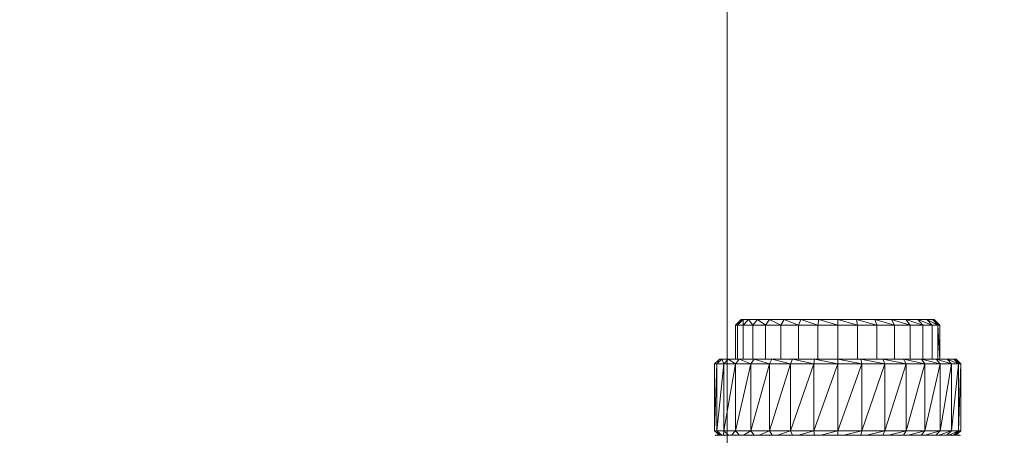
# Model space of a CAD drawing. Header units: millimetres. Extents: x -2532 to 181134, y -4151 to 53885.
# Tile 107 of 220: x 19150 to 19252, y 2889 to 2932. Entities that reach past the tile are written whole.
import ezdxf

# ---------------------------------------------------------------- set-up
doc = ezdxf.new("R2010")
doc.units = ezdxf.units.MM
doc.header["$MEASUREMENT"] = 0
for name, color, linetype in [('AR - Mööbel', 7, 'Continuous'), ('SA - tähistused - valgustus', 7, 'Continuous'), ('SA - valgustid', 7, 'Continuous')]:
    doc.layers.add(name, color=color, linetype=linetype)
for name, color, linetype, lineweight in [('AR - Mööbel_Pen_No__4', 8, 'Continuous', 13), ('SA - tähistused - valgustus_Pen_No__105', 30, 'Continuous', 5), ('SA - valgustid_Pen_No__203', 30, 'Continuous', 15)]:
    doc.layers.add(name, color=color, linetype=linetype, lineweight=lineweight)
doc.styles.add('GENERATED_STYLE_3', font='txt')
doc.dimstyles.new('GENERATED_STYLE__1', dxfattribs={"dimtxt": 150, "dimasz": 76, "dimexe": 0.18, "dimexo": 0.0625, "dimgap": 0.09, "dimtad": 1, "dimdec": 0, "dimzin": 0, "dimdsep": 46, "dimtxsty": 'GENERATED_STYLE_3', "dimblk": 'ARROWHEAD_2', "dimblk1": 'ARROWHEAD_2', "dimblk2": 'ARROWHEAD_2', "dimcen": 0.09, "dimse1": 1, "dimse2": 1, "dimclrd": 256, "dimclre": 256, "dimclrt": 256, "dimadec": 0, "dimazin": 0, "dimtfac": 1, "dimtdec": 4, "dimtmove": 0, "dimatfit": 3, "dimfxl": 0, "dimtolj": 1, "dimtzin": 0, "dimarcsym": 0})
doc.dimstyles.new('GENERATED_STYLE__2', dxfattribs={"dimtxt": 150, "dimasz": 76, "dimexe": 0.18, "dimexo": 0.0625, "dimgap": 0.09, "dimtad": 1, "dimtih": 1, "dimtoh": 1, "dimdec": 0, "dimzin": 0, "dimdsep": 46, "dimtxsty": 'GENERATED_STYLE_3', "dimblk": 'ARROWHEAD_2', "dimblk1": 'ARROWHEAD_2', "dimblk2": 'ARROWHEAD_2', "dimcen": 0.09, "dimse1": 1, "dimse2": 1, "dimclrd": 256, "dimclre": 256, "dimclrt": 256, "dimadec": 0, "dimazin": 0, "dimtfac": 1, "dimtdec": 4, "dimtmove": 0, "dimatfit": 3, "dimfxl": 0, "dimtolj": 1, "dimtzin": 0, "dimarcsym": 0})

# ---------------------------------------------------------------- blocks, each defined once
blk = doc.blocks.new('Sofa 22')
at = {"layer": 'AR - Mööbel_Pen_No__4', "linetype": 'Continuous'}
blk.add_line((2010, 810), (0, 810), dxfattribs=at)
blk = doc.blocks.new('DP7219lamp')
at = {"layer": 'SA - valgustid_Pen_No__203', "linetype": 'Continuous'}
for p, q in [((-30.18, -263.54), (-29.67, -263.06)), ((-29.49, -263.06), (-30.18, -263.54)), ((-30.18, -270.49), (-30.18, -263.54)), ((-29.93, -263.54), (-30.18, -263.54)), ((-30.18, -270.49), (-29.93, -263.54)), ((-30.09, -263.06), (-30.14, -263.05)), ((-29.84, -263.06), (-30.09, -263.06)), ((-29.93, -263.54), (-29.43, -263.06)), ((-28.93, -263.06), (-29.93, -263.54)), ((-29.93, -270.49), (-29.93, -263.54)), ((-29.2, -263.54), (-29.93, -263.54)), ((-29.93, -270.49), (-29.2, -263.54)), ((-29.84, -263.06), (-29.89, -263.05)), ((-29.12, -263.06), (-29.84, -263.06)), ((-29.2, -263.54), (-28.73, -263.06)), ((-27.91, -263.06), (-29.2, -263.54)), ((-29.2, -270.49), (-29.2, -263.54)), ((-28.02, -263.54), (-29.2, -263.54)), ((-29.2, -270.49), (-28.02, -263.54)), ((-29.12, -263.06), (-29.17, -263.05)), ((-27.95, -263.06), (-29.12, -263.06)), ((-28.02, -263.54), (-27.6, -263.06)), ((-26.49, -263.06), (-28.02, -263.54)), ((-28.02, -270.49), (-28.02, -263.54)), ((-26.44, -263.54), (-28.02, -263.54)), ((-28.02, -270.49), (-26.44, -263.54)), ((-27.95, -263.06), (-27.99, -263.05)), ((-26.37, -263.06), (-27.95, -263.06)), ((-26.44, -263.54), (-26.08, -263.06)), ((-24.73, -263.06), (-26.44, -263.54)), ((-26.44, -270.49), (-26.44, -263.54)), ((-24.5, -263.54), (-26.44, -263.54)), ((-26.44, -270.49), (-24.5, -263.54)), ((-26.37, -263.06), (-26.41, -263.05)), ((-24.45, -263.06), (-26.37, -263.06)), ((-24.5, -263.54), (-24.22, -263.06)), ((-22.68, -263.06), (-24.5, -263.54)), ((-24.5, -270.49), (-24.5, -263.54)), ((-22.29, -263.54), (-24.5, -263.54)), ((-24.5, -270.49), (-22.29, -263.54)), ((-24.45, -263.06), (-24.48, -263.05)), ((-22.26, -263.06), (-24.45, -263.06)), ((-22.29, -263.54), (-22.1, -263.06)), ((-20.42, -263.06), (-22.29, -263.54)), ((-22.29, -270.49), (-22.29, -263.54)), ((-19.9, -263.54), (-22.29, -263.54)), ((-22.29, -270.49), (-19.9, -263.54)), ((-22.26, -263.06), (-22.28, -263.05)), ((-19.88, -263.06), (-22.26, -263.06)), ((-19.9, -263.54), (-19.8, -263.06)), ((-18.05, -263.06), (-19.9, -263.54)), ((-19.9, -270.49), (-19.9, -263.54)), ((-17.4, -263.54), (-19.9, -263.54)), ((-19.9, -270.49), (-17.4, -263.54)), ((-19.88, -263.06), (-19.89, -263.05)), ((-17.4, -263.06), (-19.88, -263.06)), ((-17.4, -263.05), (-14.93, -263.06)), ((-17.4, -263.05), (-17.4, -263.06)), ((-14.93, -263.06), (-17.4, -263.06)), ((-15.66, -263.06), (-17.4, -263.54)), ((-17.4, -263.06), (-17.4, -263.54)), ((-14.91, -263.54), (-17.4, -263.54)), ((-17.4, -263.54), (-17.4, -270.49)), ((-17.4, -270.49), (-14.91, -263.54)), ((-14.91, -263.54), (-15.01, -263.06)), ((-14.93, -263.06), (-14.92, -263.05)), ((-12.55, -263.06), (-14.93, -263.06)), ((-14.92, -263.05), (-12.55, -263.06)), ((-13.34, -263.06), (-14.91, -263.54)), ((-14.91, -270.49), (-14.91, -263.54)), ((-12.51, -263.54), (-14.91, -263.54)), ((-14.91, -270.49), (-12.51, -263.54)), ((-12.51, -263.54), (-12.71, -263.06)), ((-12.55, -263.06), (-12.53, -263.05)), ((-10.36, -263.06), (-12.55, -263.06)), ((-12.53, -263.05), (-10.36, -263.06)), ((-11.17, -263.06), (-12.51, -263.54)), ((-12.51, -270.49), (-12.51, -263.54)), ((-10.31, -263.54), (-12.51, -263.54)), ((-12.51, -270.49), (-10.31, -263.54)), ((-10.31, -263.54), (-10.59, -263.06)), ((-10.36, -263.06), (-10.33, -263.05)), ((-8.43, -263.06), (-10.36, -263.06)), ((-10.33, -263.05), (-8.43, -263.06)), ((-9.24, -263.06), (-10.31, -263.54)), ((-10.31, -270.49), (-10.31, -263.54)), ((-8.37, -263.54), (-10.31, -263.54)), ((-10.31, -270.49), (-8.37, -263.54)), ((-8.37, -263.54), (-8.73, -263.06)), ((-8.43, -263.06), (-8.4, -263.05)), ((-6.86, -263.06), (-8.43, -263.06)), ((-8.4, -263.05), (-6.86, -263.06)), ((-7.62, -263.06), (-8.37, -263.54)), ((-8.37, -270.49), (-8.37, -263.54)), ((-6.78, -263.54), (-8.37, -263.54)), ((-8.37, -270.49), (-6.78, -263.54)), ((-6.78, -263.54), (-7.21, -263.06)), ((-6.86, -263.06), (-6.81, -263.05)), ((-5.68, -263.06), (-6.86, -263.06)), ((-6.81, -263.05), (-5.68, -263.06)), ((-6.38, -263.06), (-6.78, -263.54)), ((-6.78, -270.49), (-6.78, -263.54)), ((-5.6, -263.54), (-6.78, -263.54)), ((-6.78, -270.49), (-5.6, -263.54)), ((-5.6, -263.54), (-6.07, -263.06)), ((-5.68, -263.06), (-5.64, -263.05)), ((-4.96, -263.06), (-5.68, -263.06)), ((-5.64, -263.05), (-4.96, -263.06)), ((-5.56, -263.06), (-5.6, -263.54)), ((-5.6, -270.49), (-5.6, -263.54)), ((-4.87, -263.54), (-5.6, -263.54)), ((-5.6, -270.49), (-4.87, -263.54)), ((-4.87, -263.54), (-5.37, -263.06)), ((-5.2, -263.06), (-4.87, -263.54)), ((-4.63, -263.54), (-5.14, -263.06)), ((-4.96, -263.06), (-4.91, -263.05)), ((-4.72, -263.06), (-4.96, -263.06)), ((-4.91, -263.05), (-4.72, -263.06)), ((-4.87, -270.49), (-4.87, -263.54)), ((-4.63, -263.54), (-4.87, -263.54)), ((-4.87, -270.49), (-4.63, -263.54)), ((-4.72, -263.06), (-4.67, -263.05)), ((-4.63, -270.49), (-4.63, -263.54)), ((-30.18, -270.49), (-29.93, -270.49)), ((-30.18, -270.49), (-29.45, -270.98)), ((-30.18, -270.49), (-29.69, -270.98)), ((-29.93, -270.49), (-29.2, -270.49)), ((-29.93, -270.49), (-28.75, -270.98)), ((-29.93, -270.49), (-29.45, -270.98)), ((-29.2, -270.49), (-28.02, -270.49)), ((-29.2, -270.49), (-27.62, -270.98)), ((-29.2, -270.49), (-28.75, -270.98)), ((-28.02, -270.49), (-26.44, -270.49)), ((-28.02, -270.49), (-26.09, -270.98)), ((-28.02, -270.49), (-27.62, -270.98)), ((-26.44, -270.49), (-24.5, -270.49)), ((-26.44, -270.49), (-24.23, -270.98)), ((-26.44, -270.49), (-26.09, -270.98)), ((-24.5, -270.49), (-22.29, -270.49)), ((-24.5, -270.49), (-22.1, -270.98)), ((-24.5, -270.49), (-24.23, -270.98)), ((-22.29, -270.49), (-19.9, -270.49)), ((-22.29, -270.49), (-19.8, -270.98)), ((-22.29, -270.49), (-22.1, -270.98)), ((-19.9, -270.49), (-17.4, -270.49)), ((-19.9, -270.49), (-17.4, -270.98)), ((-19.9, -270.49), (-19.8, -270.98)), ((-17.4, -270.49), (-14.91, -270.49)), ((-17.4, -270.49), (-15.01, -270.98)), ((-17.4, -270.98), (-17.4, -270.49)), ((-15.01, -270.98), (-14.91, -270.49)), ((-14.91, -270.49), (-12.51, -270.49)), ((-14.91, -270.49), (-12.7, -270.98)), ((-12.7, -270.98), (-12.51, -270.49)), ((-12.51, -270.49), (-10.31, -270.49)), ((-12.51, -270.49), (-10.58, -270.98)), ((-10.58, -270.98), (-10.31, -270.49)), ((-10.31, -270.49), (-8.37, -270.49)), ((-10.31, -270.49), (-8.72, -270.98)), ((-8.72, -270.98), (-8.37, -270.49)), ((-8.37, -270.49), (-6.78, -270.49)), ((-8.37, -270.49), (-7.19, -270.98)), ((-7.19, -270.98), (-6.78, -270.49)), ((-6.78, -270.49), (-5.6, -270.49)), ((-6.78, -270.49), (-6.05, -270.98)), ((-6.05, -270.98), (-5.6, -270.49)), ((-5.6, -270.49), (-4.87, -270.49)), ((-5.6, -270.49), (-5.36, -270.98)), ((-5.36, -270.98), (-4.87, -270.49)), ((-5.12, -270.98), (-4.63, -270.49)), ((-4.87, -270.49), (-5.12, -270.98)), ((-4.87, -270.49), (-4.63, -270.49)), ((-29.45, -270.98), (-29.69, -270.98)), ((-28.75, -270.98), (-29.45, -270.98)), ((-27.62, -270.98), (-28.75, -270.98)), ((-28.01, -270.98), (-27.81, -274.52)), ((-28.01, -270.98), (-28.01, -274.52)), ((-27.81, -274.52), (-27.81, -270.98)), ((-26.09, -270.98), (-27.62, -270.98)), ((-27.21, -274.52), (-27.21, -270.98)), ((-26.23, -274.52), (-26.23, -270.98)), ((-24.23, -270.98), (-26.09, -270.98)), ((-24.91, -274.52), (-24.91, -270.98)), ((-22.1, -270.98), (-24.23, -270.98)), ((-23.3, -274.52), (-23.3, -270.98)), ((-19.8, -270.98), (-22.1, -270.98)), ((-21.46, -274.52), (-21.46, -270.98)), ((-17.4, -270.98), (-19.8, -270.98)), ((-19.47, -274.52), (-19.47, -270.98)), ((-17.4, -270.98), (-17.4, -274.52)), ((-15.01, -270.98), (-17.4, -270.98)), ((-15.33, -274.52), (-15.33, -270.98)), ((-12.7, -270.98), (-15.01, -270.98)), ((-13.34, -274.52), (-13.34, -270.98)), ((-10.58, -270.98), (-12.7, -270.98)), ((-11.51, -274.52), (-11.51, -270.98)), ((-8.72, -270.98), (-10.58, -270.98)), ((-9.9, -274.52), (-9.9, -270.98)), ((-7.19, -270.98), (-8.72, -270.98)), ((-8.58, -274.52), (-8.58, -270.98)), ((-7.6, -274.52), (-7.6, -270.98)), ((-6.05, -270.98), (-7.19, -270.98)), ((-7, -274.52), (-7, -270.98)), ((-6.79, -274.52), (-6.79, -270.98)), ((-5.36, -270.98), (-6.05, -270.98)), ((-5.12, -270.98), (-5.36, -270.98)), ((-28.01, -274.52), (-27.81, -274.52)), ((-28.01, -274.52), (-27.42, -275.11)), ((-28.01, -274.52), (-27.23, -275.11)), ((-27.81, -274.52), (-27.21, -274.52)), ((-27.81, -274.52), (-27.23, -275.11)), ((-27.81, -274.52), (-26.66, -275.11)), ((-27.21, -274.52), (-26.23, -274.52)), ((-27.21, -274.52), (-26.66, -275.11)), ((-27.21, -274.52), (-25.73, -275.11)), ((-26.23, -274.52), (-24.91, -274.52)), ((-26.23, -274.52), (-25.73, -275.11)), ((-26.23, -274.52), (-24.49, -275.11)), ((-24.91, -274.52), (-23.3, -274.52)), ((-24.91, -274.52), (-24.49, -275.11)), ((-24.91, -274.52), (-22.97, -275.11)), ((-23.3, -274.52), (-21.46, -274.52)), ((-23.3, -274.52), (-22.97, -275.11)), ((-23.3, -274.52), (-21.24, -275.11)), ((-21.46, -274.52), (-19.47, -274.52)), ((-21.46, -274.52), (-21.24, -275.11)), ((-21.46, -274.52), (-19.36, -275.11)), ((-19.47, -274.52), (-17.4, -274.52)), ((-19.47, -274.52), (-19.36, -275.11)), ((-19.47, -274.52), (-17.4, -275.11)), ((-17.4, -274.52), (-15.33, -274.52)), ((-15.45, -275.11), (-17.4, -274.52)), ((-17.4, -275.11), (-17.4, -274.52)), ((-15.45, -275.11), (-15.33, -274.52)), ((-15.33, -274.52), (-13.34, -274.52)), ((-13.57, -275.11), (-15.33, -274.52)), ((-13.57, -275.11), (-13.34, -274.52)), ((-13.34, -274.52), (-11.51, -274.52)), ((-11.84, -275.11), (-13.34, -274.52)), ((-11.84, -275.11), (-11.51, -274.52)), ((-11.51, -274.52), (-9.9, -274.52)), ((-10.32, -275.11), (-11.51, -274.52)), ((-10.32, -275.11), (-9.9, -274.52)), ((-9.9, -274.52), (-8.58, -274.52)), ((-9.07, -275.11), (-9.9, -274.52)), ((-9.07, -275.11), (-8.58, -274.52)), ((-8.58, -274.52), (-7.6, -274.52)), ((-8.14, -275.11), (-8.58, -274.52)), ((-8.14, -275.11), (-7.6, -274.52)), ((-7.6, -274.52), (-7, -274.52)), ((-7.58, -275.11), (-7.6, -274.52)), ((-7.58, -275.11), (-7, -274.52)), ((-7.38, -275.11), (-7, -274.52)), ((-7.38, -275.11), (-6.79, -274.52)), ((-7, -274.52), (-6.79, -274.52)), ((-27.23, -275.11), (-27.42, -275.11)), ((-26.66, -275.11), (-27.23, -275.11)), ((-25.73, -275.11), (-26.66, -275.11)), ((-24.49, -275.11), (-25.73, -275.11)), ((-22.97, -275.11), (-24.49, -275.11)), ((-21.24, -275.11), (-22.97, -275.11)), ((-19.36, -275.11), (-21.24, -275.11)), ((-17.4, -275.11), (-19.36, -275.11)), ((-15.45, -275.11), (-17.4, -275.11)), ((-13.57, -275.11), (-15.45, -275.11)), ((-11.84, -275.11), (-13.57, -275.11)), ((-10.32, -275.11), (-11.84, -275.11)), ((-9.07, -275.11), (-10.32, -275.11)), ((-8.14, -275.11), (-9.07, -275.11)), ((-7.58, -275.11), (-8.14, -275.11)), ((-7.38, -275.11), (-7.58, -275.11))]:
    blk.add_line(p, q, dxfattribs=at)
blk = doc.blocks.new('*D2134')
at = {"layer": 'SA - tähistused - valgustus_Pen_No__105', "linetype": 'Continuous'}
for p, q in [((19109.33, 1122.05), (19109.33, 1272.05)), ((21008.85, 1122.05), (21008.85, 1272.05)), ((19138.2, 1247.05), (19080.47, 1147.05)), ((21037.71, 1247.05), (20979.98, 1147.05)), ((19060.43, 1197.05), (19109.33, 1197.05)), ((19109.33, 1197.05), (21008.85, 1197.05))]:
    blk.add_line(p, q, dxfattribs=at)
at = {"layer": 'SA - tähistused - valgustus_Pen_No__105', "insert": (19802.63, 1227.05), "char_height": 150, "attachment_point": 7, "style": 'GENERATED_STYLE_3'}
blk.add_mtext('\\A1;{\\pql;\\fArial|b0|i0|c0|p34;1\xa0900}', dxfattribs=at)
blk = doc.blocks.new('ARROWHEAD_2')
at = {"linetype": 'Continuous'}
for p, q in [((-0.3781, -0.655), (0.3781, 0.655)), ((0, 0), (-1, 0))]:
    blk.add_line(p, q, dxfattribs=at)
blk = doc.blocks.new('*D2138')
at = {"layer": 'SA - tähistused - valgustus_Pen_No__105', "linetype": 'Continuous'}
for p, q in [((19763.69, 4204.58), (19763.69, 4253.48)), ((19813.69, 4175.72), (19713.69, 4233.45)), ((19838.69, 4204.58), (19688.69, 4204.58)), ((19763.69, 2626.19), (19763.69, 4204.58)), ((19713.69, 2655.06), (19813.69, 2597.32)), ((19838.69, 2626.19), (19688.69, 2626.19))]:
    blk.add_line(p, q, dxfattribs=at)
at = {"layer": 'SA - tähistused - valgustus_Pen_No__105', "insert": (19733.69, 3158.93), "char_height": 150, "attachment_point": 7, "rotation": 90, "style": 'GENERATED_STYLE_3'}
blk.add_mtext('\\A1;{\\pql;\\fArial|b0|i0|c0|p34;1\xa0578}', dxfattribs=at)

msp = doc.modelspace()

# ---------------------------------------------------------------- block references
at = {"layer": 'AR - Mööbel', "linetype": 'Continuous', "zscale": 1000, "rotation": 90}
msp.add_blockref('Sofa 22', (20033.51, 1640.24), dxfattribs=at)
at = {"layer": 'SA - valgustid', "linetype": 'Continuous', "zscale": 1000, "rotation": 180}
msp.add_blockref('DP7219lamp', (19217.59, 2626.11), dxfattribs=at)

# ---------------------------------------------------------------- dimensions: what is measured, and where the dimension line sits
at = {"layer": 'SA - tähistused - valgustus', "linetype": 'Continuous'}
dim = msp.add_linear_dim(base=(19763.69, 4204.58), p1=(19217.56, 2626.19), p2=(19109.33, 4204.58), angle=90, dimstyle='GENERATED_STYLE__1', dxfattribs=at)
dim.commit()
dim.dimension.update_dxf_attribs({"geometry": '*D2138', "text_midpoint": (19658.69, 3422.93), "dimtype": 160, "text_rotation": 90})
dim = msp.add_linear_dim(base=(21008.85, 1197.05), p1=(19109.33, 4204.58), p2=(21008.85, 3292.38), dimstyle='GENERATED_STYLE__2', dxfattribs=at)
dim.commit()
dim.dimension.update_dxf_attribs({"geometry": '*D2134', "text_midpoint": (20066.63, 1302.05), "dimtype": 160})

doc.saveas('drawing.dxf')
